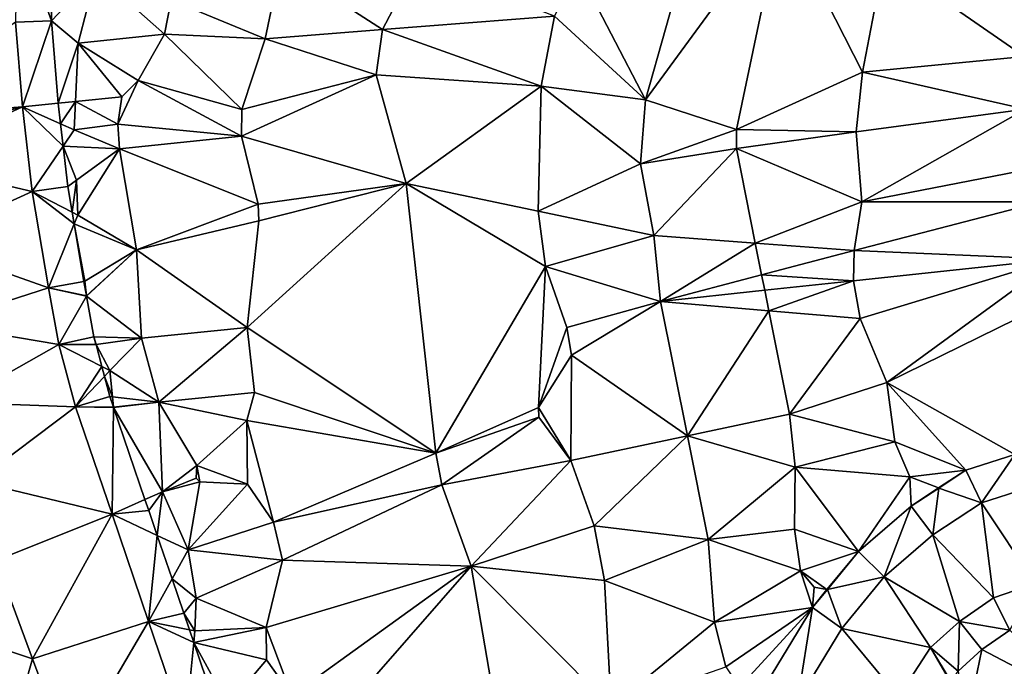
# Model space of a CAD drawing. Header units: inches. Extents: x 573063 to 573309, y 6670422 to 6670677.
# Tile 12 of 39: x 573179 to 573221, y 6670499 to 6670527. Entities that reach past the tile are written whole.
import ezdxf

# ---------------------------------------------------------------- set-up
doc = ezdxf.new("R2010")
doc.units = ezdxf.units.IN
doc.header["$MEASUREMENT"] = 0
doc.layers.add('Terreng_ortofoto', color=10, linetype='Continuous')

msp = doc.modelspace()

# ---------------------------------------------------------------- linework, layer by layer
at = {"layer": 'Terreng_ortofoto'}
for points in [[(573208.55, 6670532.88, 224), (573202.95, 6670529.26, 223), (573205.92, 6670523.56, 224)], [(573208.55, 6670532.88, 224), (573205.92, 6670523.56, 224), (573211.8, 6670531.59, 225)], [(573211.8, 6670531.59, 225), (573205.92, 6670523.56, 224), (573209.85, 6670522.27, 225)], [(573211.8, 6670531.59, 225), (573209.85, 6670522.27, 225), (573215.28, 6670524.75, 226)], [(573211.8, 6670531.59, 225), (573215.28, 6670524.75, 226), (573216.22, 6670529.62, 226)], [(573178.8, 6670531.06, 217.54), (573178.73, 6670526.91, 217.73), (573180.281, 6670526.961, 218.336)], [(573178.8, 6670531.06, 217.54), (573180.281, 6670526.961, 218.336), (573180.349, 6670530.982, 218.085)], [(573180.349, 6670530.982, 218.085), (573180.281, 6670526.961, 218.336), (573182.21, 6670529, 219)], [(573222.27, 6670525.43, 227), (573216.22, 6670529.62, 226), (573215.28, 6670524.75, 226)], [(573222.27, 6670525.43, 227), (573222.48, 6670527.06, 227), (573216.22, 6670529.62, 226)], [(573185.45, 6670527.87, 220), (573189.51, 6670526.19, 221), (573190.18, 6670529.42, 221)], [(573194.57, 6670526.59, 222), (573190.18, 6670529.42, 221), (573189.51, 6670526.19, 221)], [(573196.07, 6670529.45, 222), (573190.18, 6670529.42, 221), (573194.57, 6670526.59, 222)], [(573201.99, 6670527.16, 223), (573196.07, 6670529.45, 222), (573194.57, 6670526.59, 222)], [(573202.95, 6670529.26, 223), (573201.99, 6670527.16, 223), (573205.92, 6670523.56, 224)], [(573182.21, 6670529, 219), (573180.281, 6670526.961, 218.336), (573181.44, 6670526, 219)], [(573182.21, 6670529, 219), (573181.44, 6670526, 219), (573185.16, 6670526.38, 220)], [(573182.21, 6670529, 219), (573185.16, 6670526.38, 220), (573185.45, 6670527.87, 220)], [(573185.45, 6670527.87, 220), (573185.16, 6670526.38, 220), (573189.51, 6670526.19, 221)], [(573178.73, 6670526.91, 217.73), (573179.03, 6670523.26, 217.95), (573180.281, 6670526.961, 218.336)], [(573180.281, 6670526.961, 218.336), (573179.03, 6670523.26, 217.95), (573180.573, 6670523.414, 218.557)], [(573180.281, 6670526.961, 218.336), (573180.573, 6670523.414, 218.557), (573181.44, 6670526, 219)], [(573201.99, 6670527.16, 223), (573194.57, 6670526.59, 222), (573201.41, 6670524.15, 223)], [(573201.99, 6670527.16, 223), (573201.41, 6670524.15, 223), (573205.92, 6670523.56, 224)], [(573178.73, 6670526.91, 217.73), (573172.99, 6670522.79, 218.1), (573179.03, 6670523.26, 217.95)], [(573194.57, 6670526.59, 222), (573189.51, 6670526.19, 221), (573194.29, 6670524.63, 222)], [(573194.57, 6670526.59, 222), (573194.29, 6670524.63, 222), (573201.41, 6670524.15, 223)], [(573181.44, 6670526, 219), (573184.02, 6670524.39, 220), (573185.16, 6670526.38, 220)], [(573185.16, 6670526.38, 220), (573184.02, 6670524.39, 220), (573188.5, 6670523.14, 221)], [(573185.16, 6670526.38, 220), (573188.5, 6670523.14, 221), (573189.51, 6670526.19, 221)], [(573189.51, 6670526.19, 221), (573188.5, 6670523.14, 221), (573194.29, 6670524.63, 222)], [(573181.44, 6670526, 219), (573180.573, 6670523.414, 218.557), (573181.326, 6670523.49, 219)], [(573181.44, 6670526, 219), (573181.326, 6670523.49, 219), (573183.32, 6670523.69, 220)], [(573181.44, 6670526, 219), (573183.32, 6670523.69, 220), (573184.02, 6670524.39, 220)], [(573222.27, 6670525.43, 227), (573215.28, 6670524.75, 226), (573222.31, 6670523.15, 227)], [(573194.29, 6670524.63, 222), (573188.48, 6670521.99, 221), (573195.59, 6670519.94, 222)], [(573194.29, 6670524.63, 222), (573188.5, 6670523.14, 221), (573188.48, 6670521.99, 221)], [(573201.41, 6670524.15, 223), (573194.29, 6670524.63, 222), (573195.59, 6670519.94, 222)], [(573209.85, 6670522.27, 225), (573215.01, 6670522.18, 226), (573215.28, 6670524.75, 226)], [(573222.31, 6670523.15, 227), (573215.28, 6670524.75, 226), (573215.01, 6670522.18, 226)], [(573184.02, 6670524.39, 220), (573183.15, 6670522.5, 220), (573188.48, 6670521.99, 221)], [(573184.02, 6670524.39, 220), (573183.32, 6670523.69, 220), (573183.15, 6670522.5, 220)], [(573184.02, 6670524.39, 220), (573188.48, 6670521.99, 221), (573188.5, 6670523.14, 221)], [(573201.41, 6670524.15, 223), (573195.59, 6670519.94, 222), (573201.29, 6670518.75, 223)], [(573205.7, 6670520.79, 224), (573201.41, 6670524.15, 223), (573201.29, 6670518.75, 223)], [(573205.92, 6670523.56, 224), (573201.41, 6670524.15, 223), (573205.7, 6670520.79, 224)], [(573183.32, 6670523.69, 220), (573181.326, 6670523.49, 219), (573183.15, 6670522.5, 220)], [(573205.92, 6670523.56, 224), (573205.7, 6670520.79, 224), (573209.85, 6670522.27, 225)], [(573172.99, 6670522.79, 218.1), (573173.599, 6670521.906, 218.13), (573179.03, 6670523.26, 217.95)], [(573173.616, 6670521.871, 218.13), (573179.03, 6670523.26, 217.95), (573173.599, 6670521.906, 218.13)], [(573173.616, 6670521.871, 218.13), (573173.91, 6670520.9, 218.13), (573179.03, 6670523.26, 217.95)], [(573173.91, 6670520.9, 218.13), (573179.46, 6670519.6, 218.01), (573179.03, 6670523.26, 217.95)], [(573180.573, 6670523.414, 218.557), (573179.03, 6670523.26, 217.95), (573180.677, 6670522.525, 218.603)], [(573179.03, 6670523.26, 217.95), (573179.46, 6670519.6, 218.01), (573180.791, 6670521.556, 218.653)], [(573179.03, 6670523.26, 217.95), (573180.791, 6670521.556, 218.653), (573180.677, 6670522.525, 218.603)], [(573180.573, 6670523.414, 218.557), (573180.677, 6670522.525, 218.603), (573181.326, 6670523.49, 219)], [(573181.326, 6670523.49, 219), (573180.677, 6670522.525, 218.603), (573181.27, 6670522.26, 219)], [(573181.326, 6670523.49, 219), (573181.27, 6670522.26, 219), (573183.15, 6670522.5, 220)], [(573222.31, 6670523.15, 227), (573215.01, 6670522.18, 226), (573215.25, 6670519.16, 226)], [(573222.31, 6670523.15, 227), (573215.25, 6670519.16, 226), (573223.02, 6670520.67, 227)], [(573181.27, 6670522.26, 219), (573180.677, 6670522.525, 218.603), (573180.791, 6670521.556, 218.653)], [(573181.27, 6670522.26, 219), (573183.22, 6670521.44, 220), (573183.15, 6670522.5, 220)], [(573183.15, 6670522.5, 220), (573183.22, 6670521.44, 220), (573188.48, 6670521.99, 221)], [(573205.7, 6670520.79, 224), (573209.84, 6670521.46, 225), (573209.85, 6670522.27, 225)], [(573209.85, 6670522.27, 225), (573209.84, 6670521.46, 225), (573215.01, 6670522.18, 226)], [(573181.27, 6670522.26, 219), (573180.791, 6670521.556, 218.653), (573183.22, 6670521.44, 220)], [(573183.22, 6670521.44, 220), (573189.21, 6670519.05, 221), (573188.48, 6670521.99, 221)], [(573195.59, 6670519.94, 222), (573188.48, 6670521.99, 221), (573189.21, 6670519.05, 221)], [(573215.01, 6670522.18, 226), (573209.84, 6670521.46, 225), (573215.25, 6670519.16, 226)], [(573179.46, 6670519.6, 218.01), (573180.995, 6670519.82, 218.742), (573180.791, 6670521.556, 218.653)], [(573183.22, 6670521.44, 220), (573180.791, 6670521.556, 218.653), (573181.359, 6670520.084, 219)], [(573180.791, 6670521.556, 218.653), (573180.995, 6670519.82, 218.742), (573181.359, 6670520.084, 219)], [(573183.22, 6670521.44, 220), (573181.359, 6670520.084, 219), (573181.42, 6670518.58, 219)], [(573183.96, 6670517.08, 220), (573183.22, 6670521.44, 220), (573181.42, 6670518.58, 219)], [(573183.96, 6670517.08, 220), (573189.21, 6670519.05, 221), (573183.22, 6670521.44, 220)], [(573205.7, 6670520.79, 224), (573206.28, 6670517.71, 224), (573209.84, 6670521.46, 225)], [(573206.28, 6670517.71, 224), (573210.656, 6670517.376, 225), (573209.84, 6670521.46, 225)], [(573215.25, 6670519.16, 226), (573209.84, 6670521.46, 225), (573210.656, 6670517.376, 225)], [(573173.91, 6670520.9, 218.13), (573174.62, 6670517.4, 218.28), (573179.46, 6670519.6, 218.01)], [(573205.7, 6670520.79, 224), (573201.29, 6670518.75, 223), (573206.28, 6670517.71, 224)], [(573223.02, 6670520.67, 227), (573215.25, 6670519.16, 226), (573223, 6670519.16, 227)], [(573179.46, 6670519.6, 218.01), (573181.183, 6670518.703, 218.806), (573180.995, 6670519.82, 218.742)], [(573180.995, 6670519.82, 218.742), (573181.183, 6670518.703, 218.806), (573181.359, 6670520.084, 219)], [(573181.359, 6670520.084, 219), (573181.183, 6670518.703, 218.806), (573181.42, 6670518.58, 219)], [(573188.73, 6670513.74, 221), (573195.59, 6670519.94, 222), (573189.24, 6670518.34, 221)], [(573196.87, 6670508.31, 222), (573195.59, 6670519.94, 222), (573188.73, 6670513.74, 221)], [(573195.59, 6670519.94, 222), (573189.21, 6670519.05, 221), (573189.24, 6670518.34, 221)], [(573196.87, 6670508.31, 222), (573201.6, 6670516.37, 223), (573195.59, 6670519.94, 222)], [(573201.6, 6670516.37, 223), (573201.29, 6670518.75, 223), (573195.59, 6670519.94, 222)], [(573180.16, 6670515.45, 218.18), (573179.46, 6670519.6, 218.01), (573174.62, 6670517.4, 218.28)], [(573180.16, 6670515.45, 218.18), (573181.268, 6670518.202, 218.834), (573179.46, 6670519.6, 218.01)], [(573179.46, 6670519.6, 218.01), (573181.268, 6670518.202, 218.834), (573181.183, 6670518.703, 218.806)], [(573183.96, 6670517.08, 220), (573189.24, 6670518.34, 221), (573189.21, 6670519.05, 221)], [(573214.92, 6670517.05, 226), (573215.25, 6670519.16, 226), (573210.656, 6670517.376, 225)], [(573214.92, 6670517.05, 226), (573223, 6670519.16, 227), (573215.25, 6670519.16, 226)], [(573223.62, 6670516.68, 227), (573223, 6670519.16, 227), (573214.92, 6670517.05, 226)], [(573181.183, 6670518.703, 218.806), (573181.268, 6670518.202, 218.834), (573181.42, 6670518.58, 219)], [(573183.96, 6670517.08, 220), (573181.42, 6670518.58, 219), (573181.268, 6670518.202, 218.834)], [(573201.6, 6670516.37, 223), (573206.28, 6670517.71, 224), (573201.29, 6670518.75, 223)], [(573180.16, 6670515.45, 218.18), (573181.687, 6670515.715, 218.976), (573181.268, 6670518.202, 218.834)], [(573183.96, 6670517.08, 220), (573181.268, 6670518.202, 218.834), (573181.729, 6670515.74, 218.999)], [(573181.687, 6670515.715, 218.976), (573181.729, 6670515.74, 218.999), (573181.268, 6670518.202, 218.834)], [(573183.96, 6670517.08, 220), (573188.73, 6670513.74, 221), (573189.24, 6670518.34, 221)], [(573206.56, 6670514.86, 224), (573206.28, 6670517.71, 224), (573201.6, 6670516.37, 223)], [(573206.56, 6670514.86, 224), (573210.656, 6670517.376, 225), (573206.28, 6670517.71, 224)], [(573175.33, 6670513.9, 218.43), (573180.16, 6670515.45, 218.18), (573174.62, 6670517.4, 218.28)], [(573206.56, 6670514.86, 224), (573210.93, 6670516.005, 225), (573210.656, 6670517.376, 225)], [(573214.92, 6670517.05, 226), (573210.656, 6670517.376, 225), (573210.93, 6670516.005, 225)], [(573183.96, 6670517.08, 220), (573181.729, 6670515.74, 218.999), (573181.797, 6670515.109, 218.999)], [(573183.96, 6670517.08, 220), (573181.797, 6670515.109, 218.999), (573181.8, 6670515.089, 219)], [(573183.96, 6670517.08, 220), (573181.8, 6670515.089, 219), (573184.17, 6670513.28, 220)], [(573183.96, 6670517.08, 220), (573184.17, 6670513.28, 220), (573188.73, 6670513.74, 221)], [(573214.92, 6670517.05, 226), (573210.93, 6670516.005, 225), (573214.9, 6670515.75, 226)], [(573223.62, 6670516.68, 227), (573214.92, 6670517.05, 226), (573214.9, 6670515.75, 226)], [(573196.87, 6670508.31, 222), (573201.3, 6670510.29, 223), (573201.6, 6670516.37, 223)], [(573202.52, 6670513.74, 223), (573201.6, 6670516.37, 223), (573201.3, 6670510.29, 223)], [(573206.56, 6670514.86, 224), (573201.6, 6670516.37, 223), (573202.52, 6670513.74, 223)], [(573223.62, 6670516.68, 227), (573214.9, 6670515.75, 226), (573215.18, 6670514.12, 226)], [(573223.62, 6670516.68, 227), (573215.18, 6670514.12, 226), (573216.33, 6670511.36, 226)], [(573223.62, 6670516.68, 227), (573216.33, 6670511.36, 226), (573224.27, 6670515.26, 227)], [(573206.56, 6670514.86, 224), (573211.063, 6670515.341, 225), (573210.93, 6670516.005, 225)], [(573214.9, 6670515.75, 226), (573210.93, 6670516.005, 225), (573211.063, 6670515.341, 225)], [(573180.16, 6670515.45, 218.18), (573181.797, 6670515.109, 218.999), (573181.687, 6670515.715, 218.976)], [(573181.687, 6670515.715, 218.976), (573181.797, 6670515.109, 218.999), (573181.729, 6670515.74, 218.999)], [(573214.9, 6670515.75, 226), (573211.063, 6670515.341, 225), (573211.239, 6670514.458, 225)], [(573214.9, 6670515.75, 226), (573211.239, 6670514.458, 225), (573215.18, 6670514.12, 226)], [(573175.33, 6670513.9, 218.43), (573180.6, 6670513, 218.23), (573180.16, 6670515.45, 218.18)], [(573180.16, 6670515.45, 218.18), (573180.6, 6670513, 218.23), (573181.8, 6670515.089, 219)], [(573180.16, 6670515.45, 218.18), (573181.8, 6670515.089, 219), (573181.797, 6670515.109, 218.999)], [(573181.8, 6670515.089, 219), (573180.6, 6670513, 218.23), (573182.114, 6670513.338, 219.036)], [(573181.8, 6670515.089, 219), (573182.114, 6670513.338, 219.036), (573184.17, 6670513.28, 220)], [(573206.56, 6670514.86, 224), (573211.239, 6670514.458, 225), (573211.063, 6670515.341, 225)], [(573221.849, 6670508.263, 226.221), (573224.27, 6670515.26, 227), (573216.33, 6670511.36, 226)], [(573206.56, 6670514.86, 224), (573202.52, 6670513.74, 223), (573202.72, 6670512.55, 223)], [(573207.723, 6670509.065, 224), (573206.56, 6670514.86, 224), (573202.72, 6670512.55, 223)], [(573207.723, 6670509.065, 224), (573211.239, 6670514.458, 225), (573206.56, 6670514.86, 224)], [(573207.723, 6670509.065, 224), (573212.13, 6670510, 225), (573211.239, 6670514.458, 225)], [(573215.18, 6670514.12, 226), (573211.239, 6670514.458, 225), (573212.13, 6670510, 225)], [(573175.33, 6670513.9, 218.43), (573176.18, 6670510.497, 218.59), (573180.6, 6670513, 218.23)], [(573215.18, 6670514.12, 226), (573212.13, 6670510, 225), (573216.33, 6670511.36, 226)], [(573184.17, 6670513.28, 220), (573184.92, 6670510.51, 220), (573188.73, 6670513.74, 221)], [(573184.92, 6670510.51, 220), (573189.05, 6670510.93, 221), (573188.73, 6670513.74, 221)], [(573196.87, 6670508.31, 222), (573188.73, 6670513.74, 221), (573189.05, 6670510.93, 221)], [(573202.72, 6670512.55, 223), (573202.52, 6670513.74, 223), (573201.3, 6670510.29, 223)], [(573176.18, 6670510.497, 218.59), (573181.32, 6670510.31, 218.27), (573180.6, 6670513, 218.23)], [(573180.6, 6670513, 218.23), (573182.199, 6670513.021, 219), (573182.114, 6670513.338, 219.036)], [(573180.6, 6670513, 218.23), (573182.208, 6670513.004, 218.999), (573182.199, 6670513.021, 219)], [(573180.6, 6670513, 218.23), (573182.456, 6670512.059, 218.975), (573182.208, 6670513.004, 218.999)], [(573180.6, 6670513, 218.23), (573181.32, 6670510.31, 218.27), (573182.456, 6670512.059, 218.975)], [(573184.17, 6670513.28, 220), (573182.114, 6670513.338, 219.036), (573182.208, 6670513.004, 218.999)], [(573182.114, 6670513.338, 219.036), (573182.199, 6670513.021, 219), (573182.208, 6670513.004, 218.999)], [(573184.17, 6670513.28, 220), (573182.208, 6670513.004, 218.999), (573182.81, 6670511.88, 219)], [(573182.208, 6670513.004, 218.999), (573182.456, 6670512.059, 218.975), (573182.81, 6670511.88, 219)], [(573184.17, 6670513.28, 220), (573182.81, 6670511.88, 219), (573184.92, 6670510.51, 220)], [(573202.7, 6670508, 223), (573202.72, 6670512.55, 223), (573201.3, 6670510.29, 223)], [(573202.7, 6670508, 223), (573207.723, 6670509.065, 224), (573202.72, 6670512.55, 223)], [(573182.456, 6670512.059, 218.975), (573181.32, 6670510.31, 218.27), (573182.572, 6670511.629, 218.963)], [(573182.456, 6670512.059, 218.975), (573182.572, 6670511.629, 218.963), (573182.81, 6670511.88, 219)], [(573182.572, 6670511.629, 218.963), (573182.922, 6670510.747, 218.998), (573182.81, 6670511.88, 219)], [(573184.92, 6670510.51, 220), (573182.81, 6670511.88, 219), (573182.922, 6670510.747, 218.998)], [(573181.32, 6670510.31, 218.27), (573182.804, 6670510.761, 218.941), (573182.572, 6670511.629, 218.963)], [(573182.572, 6670511.629, 218.963), (573182.804, 6670510.761, 218.941), (573182.922, 6670510.747, 218.998)], [(573216.68, 6670508.81, 226), (573216.33, 6670511.36, 226), (573212.13, 6670510, 225)], [(573221.849, 6670508.263, 226.221), (573216.33, 6670511.36, 226), (573219.743, 6670507.58, 226.126)], [(573219.743, 6670507.58, 226.126), (573216.33, 6670511.36, 226), (573216.68, 6670508.81, 226)], [(573184.92, 6670510.51, 220), (573188.72, 6670509.72, 221), (573189.05, 6670510.93, 221)], [(573196.87, 6670508.31, 222), (573189.05, 6670510.93, 221), (573188.72, 6670509.72, 221)], [(573177.03, 6670507.093, 218.75), (573181.32, 6670510.31, 218.27), (573176.18, 6670510.497, 218.59)], [(573181.32, 6670510.31, 218.27), (573182.966, 6670510.299, 218.998), (573182.804, 6670510.761, 218.941)], [(573182.966, 6670510.299, 218.998), (573182.922, 6670510.747, 218.998), (573182.804, 6670510.761, 218.941)], [(573184.92, 6670510.51, 220), (573182.922, 6670510.747, 218.998), (573182.966, 6670510.299, 218.998)], [(573184.92, 6670510.51, 220), (573182.966, 6670510.299, 218.998), (573182.968, 6670510.279, 219)], [(573185.07, 6670506.65, 220), (573184.92, 6670510.51, 220), (573182.968, 6670510.279, 219)], [(573185.07, 6670506.65, 220), (573186.56, 6670507.78, 221), (573184.92, 6670510.51, 220)], [(573184.92, 6670510.51, 220), (573186.56, 6670507.78, 221), (573188.72, 6670509.72, 221)], [(573177.03, 6670507.093, 218.75), (573182.9, 6670505.68, 218.487), (573181.32, 6670510.31, 218.27)], [(573182.9, 6670505.68, 218.487), (573182.968, 6670510.279, 219), (573181.32, 6670510.31, 218.27)], [(573181.32, 6670510.31, 218.27), (573182.968, 6670510.279, 219), (573182.966, 6670510.299, 218.998)], [(573182.9, 6670505.68, 218.487), (573184.321, 6670506.315, 219.211), (573182.968, 6670510.279, 219)], [(573185.07, 6670506.65, 220), (573182.968, 6670510.279, 219), (573184.321, 6670506.315, 219.211)], [(573196.87, 6670508.31, 222), (573201.32, 6670509.87, 223), (573201.3, 6670510.29, 223)], [(573202.7, 6670508, 223), (573201.3, 6670510.29, 223), (573201.32, 6670509.87, 223)], [(573207.723, 6670509.065, 224), (573212.37, 6670507.72, 225), (573212.13, 6670510, 225)], [(573216.68, 6670508.81, 226), (573212.13, 6670510, 225), (573212.37, 6670507.72, 225)], [(573186.56, 6670507.78, 221), (573188.74, 6670506.98, 221), (573188.72, 6670509.72, 221)], [(573188.74, 6670506.98, 221), (573189.86, 6670505.34, 221), (573188.72, 6670509.72, 221)], [(573196.87, 6670508.31, 222), (573188.72, 6670509.72, 221), (573189.86, 6670505.34, 221)], [(573196.87, 6670508.31, 222), (573197.13, 6670506.95, 222), (573201.32, 6670509.87, 223)], [(573202.7, 6670508, 223), (573201.32, 6670509.87, 223), (573197.13, 6670506.95, 222)], [(573202.7, 6670508, 223), (573203.7, 6670505.18, 223), (573207.723, 6670509.065, 224)], [(573207.723, 6670509.065, 224), (573203.7, 6670505.18, 223), (573208.62, 6670504.6, 224)], [(573207.723, 6670509.065, 224), (573208.62, 6670504.6, 224), (573212.37, 6670507.72, 225)], [(573217.33, 6670507.29, 226), (573216.68, 6670508.81, 226), (573212.37, 6670507.72, 225)], [(573219.743, 6670507.58, 226.126), (573216.68, 6670508.81, 226), (573217.33, 6670507.29, 226)], [(573196.87, 6670508.31, 222), (573189.86, 6670505.34, 221), (573197.13, 6670506.95, 222)], [(573221.849, 6670508.263, 226.221), (573219.743, 6670507.58, 226.126), (573220.42, 6670506.17, 225.79)], [(573221.849, 6670508.263, 226.221), (573220.42, 6670506.17, 225.79), (573222.3, 6670506.78, 226.03)], [(573202.7, 6670508, 223), (573197.13, 6670506.95, 222), (573198.4, 6670503.45, 222)], [(573202.7, 6670508, 223), (573198.4, 6670503.45, 222), (573203.7, 6670505.18, 223)], [(573185.07, 6670506.65, 220), (573186.53, 6670507.24, 221), (573186.56, 6670507.78, 221)], [(573186.56, 6670507.78, 221), (573186.53, 6670507.24, 221), (573186.69, 6670507.08, 221)], [(573186.56, 6670507.78, 221), (573186.69, 6670507.08, 221), (573188.74, 6670506.98, 221)], [(573208.62, 6670504.6, 224), (573212.35, 6670505.04, 225), (573212.37, 6670507.72, 225)], [(573212.37, 6670507.72, 225), (573212.35, 6670505.04, 225), (573215.108, 6670504.078, 225.176)], [(573217.33, 6670507.29, 226), (573212.37, 6670507.72, 225), (573215.108, 6670504.078, 225.176)], [(573219.743, 6670507.58, 226.126), (573217.33, 6670507.29, 226), (573218.557, 6670506.82, 226)], [(573219.743, 6670507.58, 226.126), (573218.557, 6670506.82, 226), (573218.576, 6670506.813, 226)], [(573219.743, 6670507.58, 226.126), (573218.576, 6670506.813, 226), (573220.42, 6670506.17, 225.79)], [(573177.03, 6670507.093, 218.75), (573177.88, 6670503.69, 218.91), (573182.9, 6670505.68, 218.487)], [(573185.07, 6670506.65, 220), (573186.69, 6670507.08, 221), (573186.53, 6670507.24, 221)], [(573185.07, 6670506.65, 220), (573186.18, 6670504.15, 220), (573186.69, 6670507.08, 221)], [(573186.18, 6670504.15, 220), (573188.74, 6670506.98, 221), (573186.69, 6670507.08, 221)], [(573186.18, 6670504.15, 220), (573189.86, 6670505.34, 221), (573188.74, 6670506.98, 221)], [(573217.33, 6670507.29, 226), (573215.108, 6670504.078, 225.176), (573217.386, 6670506.031, 225.655)], [(573217.33, 6670507.29, 226), (573217.386, 6670506.031, 225.655), (573218.557, 6670506.82, 226)], [(573185.07, 6670506.65, 220), (573184.321, 6670506.315, 219.211), (573184.481, 6670505.845, 219.236)], [(573185.07, 6670506.65, 220), (573184.481, 6670505.845, 219.236), (573184.848, 6670504.771, 219.293)], [(573185.07, 6670506.65, 220), (573184.848, 6670504.771, 219.293), (573186.18, 6670504.15, 220)], [(573197.13, 6670506.95, 222), (573189.86, 6670505.34, 221), (573190.26, 6670503.7, 221)], [(573197.13, 6670506.95, 222), (573190.26, 6670503.7, 221), (573198.4, 6670503.45, 222)], [(573218.557, 6670506.82, 226), (573217.386, 6670506.031, 225.655), (573218.576, 6670506.813, 226)], [(573218.576, 6670506.813, 226), (573217.386, 6670506.031, 225.655), (573218.32, 6670504.79, 225.47)], [(573220.42, 6670506.17, 225.79), (573218.576, 6670506.813, 226), (573218.32, 6670504.79, 225.47)], [(573220.42, 6670506.17, 225.79), (573222.73, 6670502.69, 225.71), (573222.3, 6670506.78, 226.03)], [(573182.9, 6670505.68, 218.487), (573184.481, 6670505.845, 219.236), (573184.321, 6670506.315, 219.211)], [(573220.42, 6670506.17, 225.79), (573218.32, 6670504.79, 225.47), (573220.94, 6670502.08, 225.46)], [(573220.42, 6670506.17, 225.79), (573220.94, 6670502.08, 225.46), (573222.73, 6670502.69, 225.71)], [(573182.9, 6670505.68, 218.487), (573184.848, 6670504.771, 219.293), (573184.481, 6670505.845, 219.236)], [(573217.386, 6670506.031, 225.655), (573215.108, 6670504.078, 225.176), (573216.22, 6670502.99, 224.99)], [(573217.386, 6670506.031, 225.655), (573216.22, 6670502.99, 224.99), (573218.32, 6670504.79, 225.47)], [(573177.88, 6670503.69, 218.91), (573179.463, 6670499.453, 219.003), (573182.9, 6670505.68, 218.487)], [(573182.9, 6670505.68, 218.487), (573179.463, 6670499.453, 219.003), (573184.48, 6670501.05, 218.703)], [(573182.9, 6670505.68, 218.487), (573184.48, 6670501.05, 218.703), (573184.848, 6670504.771, 219.293)], [(573186.18, 6670504.15, 220), (573190.26, 6670503.7, 221), (573189.86, 6670505.34, 221)], [(573203.7, 6670505.18, 223), (573198.4, 6670503.45, 222), (573204.15, 6670502.83, 223)], [(573208.62, 6670504.6, 224), (573203.7, 6670505.18, 223), (573204.15, 6670502.83, 223)], [(573208.62, 6670504.6, 224), (573212.6, 6670503.24, 225), (573212.35, 6670505.04, 225)], [(573215.108, 6670504.078, 225.176), (573212.35, 6670505.04, 225), (573212.6, 6670503.24, 225)], [(573184.848, 6670504.771, 219.293), (573184.48, 6670501.05, 218.703), (573185.49, 6670502.891, 219.393)], [(573184.848, 6670504.771, 219.293), (573185.49, 6670502.891, 219.393), (573186.18, 6670504.15, 220)], [(573208.62, 6670504.6, 224), (573204.15, 6670502.83, 223), (573208.89, 6670501.03, 224)], [(573208.62, 6670504.6, 224), (573208.89, 6670501.03, 224), (573212.6, 6670503.24, 225)], [(573218.32, 6670504.79, 225.47), (573216.22, 6670502.99, 224.99), (573219.47, 6670501.06, 225.34)], [(573218.32, 6670504.79, 225.47), (573219.47, 6670501.06, 225.34), (573220.94, 6670502.08, 225.46)], [(573186.18, 6670504.15, 220), (573185.49, 6670502.891, 219.393), (573186.53, 6670502.06, 220)], [(573186.18, 6670504.15, 220), (573186.53, 6670502.06, 220), (573190.26, 6670503.7, 221)], [(573215.108, 6670504.078, 225.176), (573212.6, 6670503.24, 225), (573213.744, 6670502.444, 225)], [(573215.108, 6670504.078, 225.176), (573213.744, 6670502.444, 225), (573213.764, 6670502.44, 225)], [(573215.108, 6670504.078, 225.176), (573213.764, 6670502.44, 225), (573216.22, 6670502.99, 224.99)], [(573177.88, 6670503.69, 218.91), (573177.576, 6670500.075, 218.765), (573179.463, 6670499.453, 219.003)], [(573190.26, 6670503.7, 221), (573186.53, 6670502.06, 220), (573189.55, 6670500.8, 221)], [(573198.4, 6670503.45, 222), (573190.26, 6670503.7, 221), (573189.55, 6670500.8, 221)], [(573198.4, 6670503.45, 222), (573189.55, 6670500.8, 221), (573190.66, 6670497.86, 221)], [(573198.4, 6670503.45, 222), (573190.66, 6670497.86, 221), (573191.72, 6670495.81, 221)], [(573198.4, 6670503.45, 222), (573191.72, 6670495.81, 221), (573199.75, 6670495.56, 222)], [(573198.4, 6670503.45, 222), (573199.75, 6670495.56, 222), (573204.43, 6670497.38, 223)], [(573204.15, 6670502.83, 223), (573198.4, 6670503.45, 222), (573204.43, 6670497.38, 223)], [(573212.6, 6670503.24, 225), (573208.89, 6670501.03, 224), (573213.123, 6670501.659, 224.674)], [(573212.6, 6670503.24, 225), (573213.123, 6670501.659, 224.674), (573213.19, 6670502.54, 225)], [(573212.6, 6670503.24, 225), (573213.19, 6670502.54, 225), (573213.744, 6670502.444, 225)], [(573185.994, 6670501.411, 219.471), (573185.49, 6670502.891, 219.393), (573184.48, 6670501.05, 218.703)], [(573185.994, 6670501.411, 219.471), (573186.53, 6670502.06, 220), (573185.49, 6670502.891, 219.393)], [(573204.15, 6670502.83, 223), (573204.43, 6670497.38, 223), (573208.89, 6670501.03, 224)], [(573216.22, 6670502.99, 224.99), (573213.764, 6670502.44, 225), (573214.39, 6670500.76, 224.54)], [(573218.22, 6670499.93, 225.23), (573216.22, 6670502.99, 224.99), (573214.39, 6670500.76, 224.54)], [(573218.22, 6670499.93, 225.23), (573219.47, 6670501.06, 225.34), (573216.22, 6670502.99, 224.99)], [(573213.19, 6670502.54, 225), (573213.123, 6670501.659, 224.674), (573213.744, 6670502.444, 225)], [(573213.744, 6670502.444, 225), (573213.123, 6670501.659, 224.674), (573213.764, 6670502.44, 225)], [(573213.123, 6670501.659, 224.674), (573214.39, 6670500.76, 224.54), (573213.764, 6670502.44, 225)], [(573220.94, 6670502.08, 225.46), (573221.645, 6670500.683, 225.549), (573222.73, 6670502.69, 225.71)], [(573185.994, 6670501.411, 219.471), (573186.47, 6670500.65, 220), (573186.53, 6670502.06, 220)], [(573186.53, 6670502.06, 220), (573186.47, 6670500.65, 220), (573189.55, 6670500.8, 221)], [(573220.94, 6670502.08, 225.46), (573219.47, 6670501.06, 225.34), (573221.645, 6670500.683, 225.549)], [(573213.123, 6670501.659, 224.674), (573208.89, 6670501.03, 224), (573209.38, 6670499.1, 224)], [(573213.123, 6670501.659, 224.674), (573209.38, 6670499.1, 224), (573209.98, 6670498.23, 224)], [(573213.123, 6670501.659, 224.674), (573209.98, 6670498.23, 224), (573210.74, 6670497.743, 224.002)], [(573213.123, 6670501.659, 224.674), (573210.74, 6670497.743, 224.002), (573212.47, 6670497.605, 223.95)], [(573213.123, 6670501.659, 224.674), (573212.47, 6670497.605, 223.95), (573214.39, 6670500.76, 224.54)], [(573179.463, 6670499.453, 219.003), (573181.047, 6670495.217, 219.097), (573184.48, 6670501.05, 218.703)], [(573186.06, 6670496.42, 218.92), (573184.48, 6670501.05, 218.703), (573181.047, 6670495.217, 219.097)], [(573185.994, 6670501.411, 219.471), (573184.48, 6670501.05, 218.703), (573186.238, 6670500.697, 219.509)], [(573186.06, 6670496.42, 218.92), (573186.422, 6670500.158, 219.538), (573184.48, 6670501.05, 218.703)], [(573186.238, 6670500.697, 219.509), (573184.48, 6670501.05, 218.703), (573186.422, 6670500.158, 219.538)], [(573185.994, 6670501.411, 219.471), (573186.238, 6670500.697, 219.509), (573186.47, 6670500.65, 220)], [(573208.89, 6670501.03, 224), (573204.43, 6670497.38, 223), (573209.38, 6670499.1, 224)], [(573218.22, 6670499.93, 225.23), (573219.409, 6670498.915, 225.043), (573219.47, 6670501.06, 225.34)], [(573219.47, 6670501.06, 225.34), (573219.409, 6670498.915, 225.043), (573220.435, 6670499.843, 225.243)], [(573219.47, 6670501.06, 225.34), (573220.435, 6670499.843, 225.243), (573221.645, 6670500.683, 225.549)], [(573186.238, 6670500.697, 219.509), (573186.422, 6670500.158, 219.538), (573186.47, 6670500.65, 220)], [(573186.422, 6670500.158, 219.538), (573189.57, 6670499.41, 221), (573189.55, 6670500.8, 221)], [(573186.422, 6670500.158, 219.538), (573189.55, 6670500.8, 221), (573186.47, 6670500.65, 220)], [(573190.66, 6670497.86, 221), (573189.55, 6670500.8, 221), (573189.57, 6670499.41, 221)], [(573212.47, 6670497.605, 223.95), (573216.84, 6670497.81, 224.69), (573214.39, 6670500.76, 224.54)], [(573218.22, 6670499.93, 225.23), (573214.39, 6670500.76, 224.54), (573216.84, 6670497.81, 224.69)], [(573224.57, 6670497.68, 226), (573221.645, 6670500.683, 225.549), (573220.435, 6670499.843, 225.243)], [(573177.576, 6670500.075, 218.765), (573178.755, 6670496.921, 218.883), (573179.463, 6670499.453, 219.003)], [(573186.06, 6670496.42, 218.92), (573187.508, 6670496.977, 219.707), (573186.422, 6670500.158, 219.538)], [(573186.422, 6670500.158, 219.538), (573187.508, 6670496.977, 219.707), (573187.912, 6670497.455, 220)], [(573186.422, 6670500.158, 219.538), (573187.912, 6670497.455, 220), (573189.57, 6670499.41, 221)], [(573218.22, 6670499.93, 225.23), (573216.84, 6670497.81, 224.69), (573219.09, 6670498.425, 224.997)], [(573218.22, 6670499.93, 225.23), (573219.09, 6670498.425, 224.997), (573219.106, 6670498.45, 225)], [(573218.22, 6670499.93, 225.23), (573219.106, 6670498.45, 225), (573219.409, 6670498.915, 225.043)], [(573219.72, 6670496.43, 225), (573220.435, 6670499.843, 225.243), (573219.409, 6670498.915, 225.043)], [(573219.72, 6670496.43, 225), (573224.57, 6670497.68, 226), (573220.435, 6670499.843, 225.243)], [(573178.755, 6670496.921, 218.883), (573181.047, 6670495.217, 219.097), (573179.463, 6670499.453, 219.003)], [(573190.66, 6670497.86, 221), (573189.57, 6670499.41, 221), (573187.912, 6670497.455, 220)]]:
    msp.add_3dface(points, dxfattribs=at)

doc.saveas('drawing.dxf')
